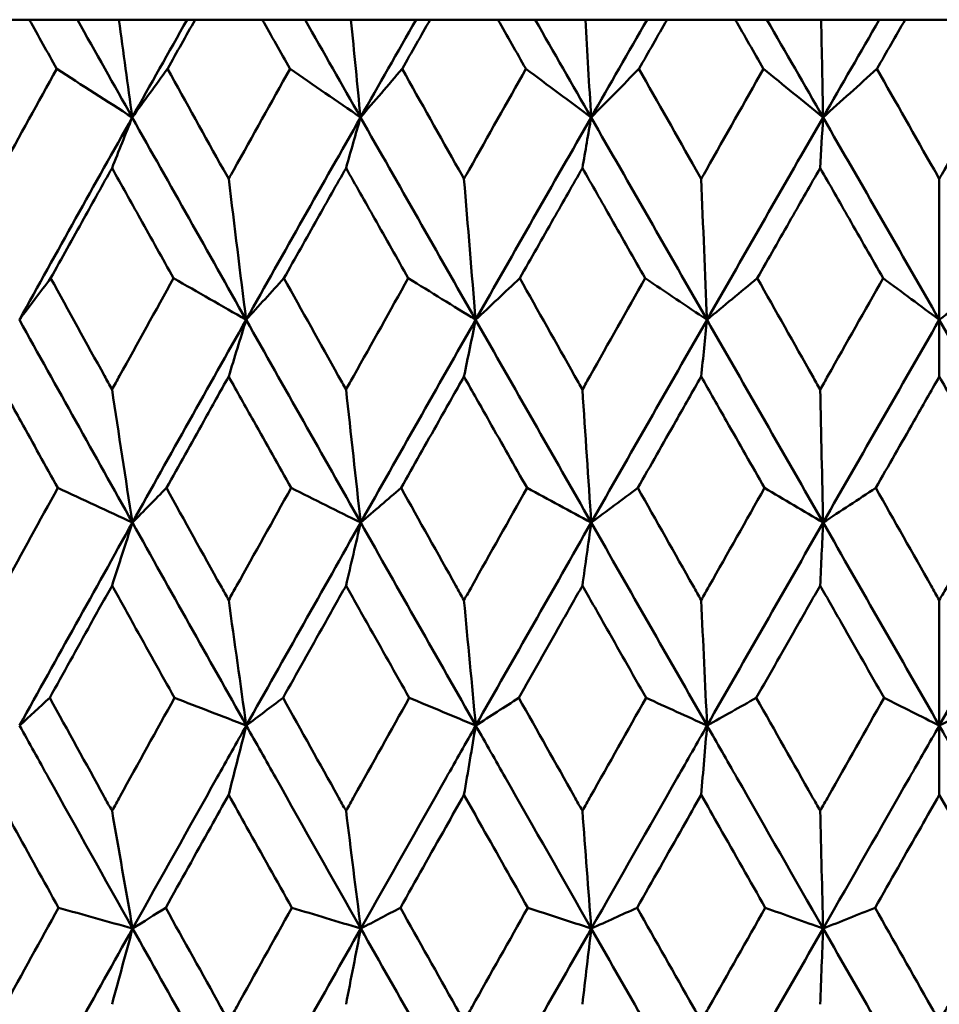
# Model space of a CAD drawing. Header units: millimetres. Extents: x 61 to 1929, y 482 to 2664.
# Tile 206 of 219: x 1240.32 to 1245.17, y 716.16 to 721.35. Entities that reach past the tile are written whole.
import ezdxf

# ---------------------------------------------------------------- set-up
doc = ezdxf.new("R2010")
doc.units = ezdxf.units.MM
doc.header["$LTSCALE"] = 10
doc.layers.add('Widoczne (ISO)', color=7, linetype='Continuous', lineweight=50)

msp = doc.modelspace()

# ---------------------------------------------------------------- linework, layer by layer
at = {"layer": 'Widoczne (ISO)'}
for p, q in [((1240.3753, 721.3536), (1240.026, 721.3536)), ((1240.3753, 721.3536), (1240.6288, 721.3536)), ((1240.6288, 721.3536), (1240.8477, 721.3536)), ((1240.8477, 721.3536), (1241.2072, 721.3536)), ((1241.2072, 721.3536), (1241.2496, 721.3536)), ((1241.6039, 721.3536), (1241.2496, 721.3536)), ((1241.6039, 721.3536), (1241.8293, 721.3536)), ((1241.8293, 721.3536), (1242.0716, 721.3536)), ((1242.0716, 721.3536), (1242.4147, 721.3536)), ((1242.4147, 721.3536), (1242.4888, 721.3536)), ((1242.8466, 721.3536), (1242.4888, 721.3536)), ((1242.8466, 721.3536), (1243.043, 721.3536)), ((1243.043, 721.3536), (1243.3077, 721.3536)), ((1243.3077, 721.3536), (1243.6331, 721.3536)), ((1243.6331, 721.3536), (1243.7385, 721.3536)), ((1244.0984, 721.3536), (1243.7385, 721.3536)), ((1244.0984, 721.3536), (1244.2652, 721.3536)), ((1244.2652, 721.3536), (1244.5512, 721.3536)), ((1244.5512, 721.3536), (1244.8576, 721.3536)), ((1244.8576, 721.3536), (1244.9939, 721.3536)), ((1245.3546, 721.3536), (1244.9939, 721.3536)), ((1245.1742, 720.5133), (1245.1742, 719.7701)), ((1245.1742, 719.4706), (1245.1742, 719.7701)), ((1245.1742, 718.2908), (1245.1742, 717.6295)), ((1245.1742, 717.2636), (1245.1742, 717.6295))]:
    msp.add_line(p, q, dxfattribs=at)
msp.add_circle((1245.1742, 751.3536), 50, dxfattribs=at)
for points, knots in [([(1240.5196, 721.0943), (1240.5193, 721.0948), (1240.519, 721.0954), (1240.4709, 721.1818), (1240.4231, 721.2677), (1240.3753, 721.3536)], [0.02951568, 0.02951568, 0.02951568, 0.02951568, 0.02969929, 0.02969929, 0.05939589, 0.05939589, 0.05939589, 0.05939589]), ([(1241.2496, 721.3536), (1241.2014, 721.2677), (1241.1531, 721.1818), (1241.1047, 721.0954), (1241.1044, 721.0948), (1241.1041, 721.0943)], [0, 0, 0, 0, 0.02969567, 0.02969567, 0.02988021, 0.02988021, 0.02988021, 0.02988021]), ([(1241.7501, 721.0943), (1241.7498, 721.0948), (1241.7495, 721.0954), (1241.7008, 721.1818), (1241.6523, 721.2677), (1241.6039, 721.3536)], [0.02951568, 0.02951568, 0.02951568, 0.02951568, 0.02969929, 0.02969929, 0.05939589, 0.05939589, 0.05939589, 0.05939589]), ([(1242.4888, 721.3536), (1242.44, 721.2677), (1242.3913, 721.1818), (1242.3423, 721.0954), (1242.342, 721.0948), (1242.3417, 721.0943)], [0, 0, 0, 0, 0.02969567, 0.02969567, 0.02988021, 0.02988021, 0.02988021, 0.02988021]), ([(1242.9942, 721.0943), (1242.9938, 721.0948), (1242.9935, 721.0954), (1242.9443, 721.1818), (1242.8955, 721.2677), (1242.8466, 721.3536)], [0.02951568, 0.02951568, 0.02951568, 0.02951568, 0.02969929, 0.02969929, 0.05939589, 0.05939589, 0.05939589, 0.05939589]), ([(1243.7385, 721.3536), (1243.6894, 721.2677), (1243.6403, 721.1818), (1243.591, 721.0954), (1243.5907, 721.0948), (1243.5904, 721.0943)], [0, 0, 0, 0, 0.02969567, 0.02969567, 0.02988021, 0.02988021, 0.02988021, 0.02988021]), ([(1244.2468, 721.0943), (1244.2465, 721.0948), (1244.2462, 721.0954), (1244.1967, 721.1818), (1244.1476, 721.2677), (1244.0984, 721.3536)], [0.02951568, 0.02951568, 0.02951568, 0.02951568, 0.02969929, 0.02969929, 0.05939589, 0.05939589, 0.05939589, 0.05939589]), ([(1244.9939, 721.3536), (1244.9447, 721.2677), (1244.8955, 721.1818), (1244.846, 721.0954), (1244.8457, 721.0948), (1244.8454, 721.0943)], [0, 0, 0, 0, 0.02969567, 0.02969567, 0.02988021, 0.02988021, 0.02988021, 0.02988021]), ([(1240.2004, 720.5133), (1240.2093, 720.5295), (1240.2182, 720.5457), (1240.3244, 720.7394), (1240.4219, 720.9169), (1240.5196, 721.0943)], [0.0853813, 0.0853813, 0.0853813, 0.0853813, 0.09097809, 0.09097809, 0.15214536, 0.15214536, 0.15214536, 0.15214536]), ([(1241.1041, 721.0943), (1241.2024, 720.917), (1241.3008, 720.7396), (1241.4084, 720.546), (1241.4175, 720.5296), (1241.4266, 720.5133)], [0.0297954, 0.0297954, 0.0297954, 0.0297954, 0.09092493, 0.09092493, 0.09655955, 0.09655955, 0.09655955, 0.09655955]), ([(1241.4266, 720.5133), (1241.4356, 720.5295), (1241.4447, 720.5457), (1241.5523, 720.7394), (1241.6512, 720.9169), (1241.7501, 721.0943)], [0.0853813, 0.0853813, 0.0853813, 0.0853813, 0.09097809, 0.09097809, 0.15214536, 0.15214536, 0.15214536, 0.15214536]), ([(1242.3417, 721.0943), (1242.441, 720.917), (1242.5405, 720.7396), (1242.6492, 720.546), (1242.6584, 720.5296), (1242.6676, 720.5133)], [0.0297954, 0.0297954, 0.0297954, 0.0297954, 0.09092493, 0.09092493, 0.09655955, 0.09655955, 0.09655955, 0.09655955]), ([(1242.6676, 720.5133), (1242.6767, 720.5295), (1242.6858, 720.5457), (1242.7945, 720.7394), (1242.8943, 720.9169), (1242.9942, 721.0943)], [0.0853813, 0.0853813, 0.0853813, 0.0853813, 0.09097809, 0.09097809, 0.15214536, 0.15214536, 0.15214536, 0.15214536]), ([(1243.5904, 721.0943), (1243.6905, 720.917), (1243.7906, 720.7396), (1243.9, 720.546), (1243.9092, 720.5296), (1243.9184, 720.5133)], [0.0297954, 0.0297954, 0.0297954, 0.0297954, 0.09092493, 0.09092493, 0.09655955, 0.09655955, 0.09655955, 0.09655955]), ([(1243.9184, 720.5133), (1243.9276, 720.5295), (1243.9368, 720.5457), (1244.0461, 720.7394), (1244.1464, 720.9169), (1244.2468, 721.0943)], [0.0853813, 0.0853813, 0.0853813, 0.0853813, 0.09097809, 0.09097809, 0.15214536, 0.15214536, 0.15214536, 0.15214536]), ([(1244.8454, 721.0943), (1244.9458, 720.917), (1245.0461, 720.7396), (1245.1557, 720.546), (1245.165, 720.5296), (1245.1742, 720.5133)], [0.0297954, 0.0297954, 0.0297954, 0.0297954, 0.09092493, 0.09092493, 0.09655955, 0.09655955, 0.09655955, 0.09655955]), ([(1245.1742, 720.5133), (1245.1834, 720.5295), (1245.1926, 720.5457), (1245.3022, 720.7394), (1245.4026, 720.9169), (1245.5031, 721.0943)], [0.0853813, 0.0853813, 0.0853813, 0.0853813, 0.09097809, 0.09097809, 0.15214536, 0.15214536, 0.15214536, 0.15214536]), ([(1240.8114, 720.571), (1240.7618, 720.4821), (1240.7122, 720.3932), (1240.6044, 720.1994), (1240.5461, 720.0945), (1240.4878, 719.9896)], [0.03078053, 0.03078053, 0.03078053, 0.03078053, 0.06149921, 0.06149921, 0.09773041, 0.09773041, 0.09773041, 0.09773041]), ([(1241.1361, 719.9896), (1241.0774, 720.0945), (1241.0188, 720.1994), (1240.9106, 720.3931), (1240.861, 720.482), (1240.8114, 720.571)], [0.02528165, 0.02528165, 0.02528165, 0.02528165, 0.06150593, 0.06150593, 0.09223152, 0.09223152, 0.09223152, 0.09223152]), ([(1242.0455, 720.571), (1241.9953, 720.4821), (1241.9452, 720.3932), (1241.836, 720.1994), (1241.7769, 720.0945), (1241.7179, 719.9896)], [0.03078053, 0.03078053, 0.03078053, 0.03078053, 0.06149921, 0.06149921, 0.09773041, 0.09773041, 0.09773041, 0.09773041]), ([(1242.374, 719.9896), (1242.3147, 720.0945), (1242.2555, 720.1994), (1242.146, 720.3931), (1242.0957, 720.482), (1242.0455, 720.571)], [0.02528165, 0.02528165, 0.02528165, 0.02528165, 0.06150593, 0.06150593, 0.09223152, 0.09223152, 0.09223152, 0.09223152]), ([(1243.2921, 720.571), (1243.2415, 720.4821), (1243.1909, 720.3932), (1243.0808, 720.1994), (1243.0212, 720.0945), (1242.9617, 719.9896)], [0.03078053, 0.03078053, 0.03078053, 0.03078053, 0.06149921, 0.06149921, 0.09773041, 0.09773041, 0.09773041, 0.09773041]), ([(1243.623, 719.9896), (1243.5633, 720.0945), (1243.5036, 720.1994), (1243.3933, 720.3931), (1243.3427, 720.482), (1243.2921, 720.571)], [0.02528165, 0.02528165, 0.02528165, 0.02528165, 0.06150593, 0.06150593, 0.09223152, 0.09223152, 0.09223152, 0.09223152]), ([(1244.546, 720.571), (1244.4952, 720.4821), (1244.4444, 720.3932), (1244.3338, 720.1994), (1244.274, 720.0945), (1244.2141, 719.9896)], [0.03078053, 0.03078053, 0.03078053, 0.03078053, 0.06149921, 0.06149921, 0.09773041, 0.09773041, 0.09773041, 0.09773041]), ([(1244.8781, 719.9896), (1244.8182, 720.0945), (1244.7583, 720.1994), (1244.6476, 720.3931), (1244.5968, 720.482), (1244.546, 720.571)], [0.02528165, 0.02528165, 0.02528165, 0.02528165, 0.06150593, 0.06150593, 0.09223152, 0.09223152, 0.09223152, 0.09223152]), ([(1240.4878, 719.9896), (1240.5822, 719.8181), (1240.6766, 719.6466), (1240.7846, 719.4508), (1240.798, 719.4265), (1240.8114, 719.4023)], [0.02983351, 0.02983351, 0.02983351, 0.02983351, 0.0889495, 0.0889495, 0.09731113, 0.09731113, 0.09731113, 0.09731113]), ([(1240.8114, 719.4023), (1240.8247, 719.4264), (1240.838, 719.4506), (1240.9461, 719.6464), (1241.041, 719.818), (1241.1361, 719.9896)], [0.0806421, 0.0806421, 0.0806421, 0.0806421, 0.08897282, 0.08897282, 0.14811965, 0.14811965, 0.14811965, 0.14811965]), ([(1241.7179, 719.9896), (1241.8135, 719.8181), (1241.9091, 719.6466), (1242.0184, 719.4508), (1242.032, 719.4265), (1242.0455, 719.4023)], [0.02983351, 0.02983351, 0.02983351, 0.02983351, 0.0889495, 0.0889495, 0.09731113, 0.09731113, 0.09731113, 0.09731113]), ([(1242.0455, 719.4023), (1242.059, 719.4264), (1242.0725, 719.4506), (1242.1819, 719.6464), (1242.2779, 719.818), (1242.374, 719.9896)], [0.0806421, 0.0806421, 0.0806421, 0.0806421, 0.08897282, 0.08897282, 0.14811965, 0.14811965, 0.14811965, 0.14811965]), ([(1242.9617, 719.9896), (1243.0581, 719.8181), (1243.1546, 719.6466), (1243.2647, 719.4508), (1243.2784, 719.4265), (1243.2921, 719.4023)], [0.02983351, 0.02983351, 0.02983351, 0.02983351, 0.0889495, 0.0889495, 0.09731113, 0.09731113, 0.09731113, 0.09731113]), ([(1243.2921, 719.4023), (1243.3057, 719.4264), (1243.3193, 719.4506), (1243.4295, 719.6464), (1243.5262, 719.818), (1243.623, 719.9896)], [0.0806421, 0.0806421, 0.0806421, 0.0806421, 0.08897282, 0.08897282, 0.14811965, 0.14811965, 0.14811965, 0.14811965]), ([(1244.2141, 719.9896), (1244.311, 719.8181), (1244.408, 719.6466), (1244.5186, 719.4508), (1244.5323, 719.4265), (1244.546, 719.4023)], [0.02983351, 0.02983351, 0.02983351, 0.02983351, 0.0889495, 0.0889495, 0.09731113, 0.09731113, 0.09731113, 0.09731113]), ([(1244.546, 719.4023), (1244.5597, 719.4264), (1244.5733, 719.4506), (1244.684, 719.6464), (1244.781, 719.818), (1244.8781, 719.9896)], [0.0806421, 0.0806421, 0.0806421, 0.0806421, 0.08897282, 0.08897282, 0.14811965, 0.14811965, 0.14811965, 0.14811965]), ([(1240.5254, 718.8831), (1240.4604, 719.0005), (1240.3954, 719.1178), (1240.2871, 719.3136), (1240.2438, 719.3921), (1240.2004, 719.4706)], [0.02104899, 0.02104899, 0.02104899, 0.02104899, 0.0615671, 0.0615671, 0.08866561, 0.08866561, 0.08866561, 0.08866561]), ([(1241.4266, 719.4706), (1241.3827, 719.3921), (1241.3387, 719.3137), (1241.2292, 719.1179), (1241.1637, 719.0005), (1241.0982, 718.8831)], [0.03448054, 0.03448054, 0.03448054, 0.03448054, 0.06157222, 0.06157222, 0.10209717, 0.10209717, 0.10209717, 0.10209717]), ([(1241.756, 718.8831), (1241.6901, 719.0005), (1241.6243, 719.1178), (1241.5145, 719.3136), (1241.4706, 719.3921), (1241.4266, 719.4706)], [0.02104899, 0.02104899, 0.02104899, 0.02104899, 0.0615671, 0.0615671, 0.08866561, 0.08866561, 0.08866561, 0.08866561]), ([(1242.6676, 719.4706), (1242.6232, 719.3921), (1242.5788, 719.3137), (1242.4682, 719.1179), (1242.4019, 719.0005), (1242.3357, 718.8831)], [0.03448054, 0.03448054, 0.03448054, 0.03448054, 0.06157222, 0.06157222, 0.10209717, 0.10209717, 0.10209717, 0.10209717]), ([(1243.0001, 718.8831), (1242.9336, 719.0005), (1242.8672, 719.1178), (1242.7564, 719.3136), (1242.712, 719.3921), (1242.6676, 719.4706)], [0.02104899, 0.02104899, 0.02104899, 0.02104899, 0.0615671, 0.0615671, 0.08866561, 0.08866561, 0.08866561, 0.08866561]), ([(1243.9184, 719.4706), (1243.8738, 719.3921), (1243.8291, 719.3137), (1243.7178, 719.1179), (1243.6511, 719.0005), (1243.5844, 718.8831)], [0.03448054, 0.03448054, 0.03448054, 0.03448054, 0.06157222, 0.06157222, 0.10209717, 0.10209717, 0.10209717, 0.10209717]), ([(1244.2528, 718.8831), (1244.186, 719.0005), (1244.1192, 719.1178), (1244.0077, 719.3136), (1243.9631, 719.3921), (1243.9184, 719.4706)], [0.02104899, 0.02104899, 0.02104899, 0.02104899, 0.0615671, 0.0615671, 0.08866561, 0.08866561, 0.08866561, 0.08866561]), ([(1245.1742, 719.4706), (1245.1295, 719.3921), (1245.0848, 719.3137), (1244.9731, 719.1179), (1244.9063, 719.0005), (1244.8394, 718.8831)], [0.03448054, 0.03448054, 0.03448054, 0.03448054, 0.06157222, 0.06157222, 0.10209717, 0.10209717, 0.10209717, 0.10209717]), ([(1245.5091, 718.8831), (1245.4422, 719.0005), (1245.3753, 719.1178), (1245.2637, 719.3136), (1245.219, 719.3921), (1245.1742, 719.4706)], [0.02104899, 0.02104899, 0.02104899, 0.02104899, 0.0615671, 0.0615671, 0.08866561, 0.08866561, 0.08866561, 0.08866561]), ([(1240.2004, 718.2908), (1240.2142, 718.316), (1240.228, 718.3412), (1240.3362, 718.5386), (1240.4307, 718.7109), (1240.5254, 718.8831)], [0.07597559, 0.07597559, 0.07597559, 0.07597559, 0.08464777, 0.08464777, 0.14401425, 0.14401425, 0.14401425, 0.14401425]), ([(1241.0982, 718.8831), (1241.1935, 718.7109), (1241.289, 718.5387), (1241.3986, 718.3413), (1241.4126, 718.3161), (1241.4266, 718.2908)], [0.02530969, 0.02530969, 0.02530969, 0.02530969, 0.08465152, 0.08465152, 0.09334823, 0.09334823, 0.09334823, 0.09334823]), ([(1241.4266, 718.2908), (1241.4406, 718.316), (1241.4546, 718.3412), (1241.5642, 718.5386), (1241.6601, 718.7109), (1241.756, 718.8831)], [0.07597559, 0.07597559, 0.07597559, 0.07597559, 0.08464777, 0.08464777, 0.14401425, 0.14401425, 0.14401425, 0.14401425]), ([(1242.3357, 718.8831), (1242.4321, 718.7109), (1242.5285, 718.5387), (1242.6393, 718.3413), (1242.6534, 718.3161), (1242.6676, 718.2908)], [0.02530969, 0.02530969, 0.02530969, 0.02530969, 0.08465152, 0.08465152, 0.09334823, 0.09334823, 0.09334823, 0.09334823]), ([(1242.6676, 718.2908), (1242.6817, 718.316), (1242.6958, 718.3412), (1242.8066, 718.5386), (1242.9033, 718.7109), (1243.0001, 718.8831)], [0.07597559, 0.07597559, 0.07597559, 0.07597559, 0.08464777, 0.08464777, 0.14401425, 0.14401425, 0.14401425, 0.14401425]), ([(1243.5844, 718.8831), (1243.6815, 718.7109), (1243.7786, 718.5387), (1243.8899, 718.3413), (1243.9042, 718.3161), (1243.9184, 718.2908)], [0.02530969, 0.02530969, 0.02530969, 0.02530969, 0.08465152, 0.08465152, 0.09334823, 0.09334823, 0.09334823, 0.09334823]), ([(1243.9184, 718.2908), (1243.9326, 718.316), (1243.9468, 718.3412), (1244.0582, 718.5386), (1244.1555, 718.7109), (1244.2528, 718.8831)], [0.07597559, 0.07597559, 0.07597559, 0.07597559, 0.08464777, 0.08464777, 0.14401425, 0.14401425, 0.14401425, 0.14401425]), ([(1244.8394, 718.8831), (1244.9367, 718.7109), (1245.0341, 718.5387), (1245.1457, 718.3413), (1245.16, 718.3161), (1245.1742, 718.2908)], [0.02530969, 0.02530969, 0.02530969, 0.02530969, 0.08465152, 0.08465152, 0.09334823, 0.09334823, 0.09334823, 0.09334823]), ([(1245.1742, 718.2908), (1245.1885, 718.316), (1245.2027, 718.3412), (1245.3143, 718.5386), (1245.4117, 718.7109), (1245.5091, 718.8831)], [0.07597559, 0.07597559, 0.07597559, 0.07597559, 0.08464777, 0.08464777, 0.14401425, 0.14401425, 0.14401425, 0.14401425]), ([(1240.8114, 718.3678), (1240.7738, 718.3002), (1240.7362, 718.2325), (1240.6267, 718.0351), (1240.5548, 717.9054), (1240.4831, 717.7757)], [0.03825175, 0.03825175, 0.03825175, 0.03825175, 0.06160817, 0.06160817, 0.10638617, 0.10638617, 0.10638617, 0.10638617]), ([(1241.1409, 717.7757), (1241.0686, 717.9054), (1240.9964, 718.0351), (1240.8866, 718.2325), (1240.849, 718.3002), (1240.8114, 718.3678)], [0.01681985, 0.01681985, 0.01681985, 0.01681985, 0.06159108, 0.06159108, 0.08495433, 0.08495433, 0.08495433, 0.08495433]), ([(1242.0455, 718.3678), (1242.0075, 718.3002), (1241.9695, 718.2325), (1241.8586, 718.0351), (1241.7858, 717.9054), (1241.7131, 717.7757)], [0.03825175, 0.03825175, 0.03825175, 0.03825175, 0.06160817, 0.06160817, 0.10638617, 0.10638617, 0.10638617, 0.10638617]), ([(1242.3788, 717.7757), (1242.3058, 717.9054), (1242.2327, 718.0351), (1242.1217, 718.2325), (1242.0836, 718.3002), (1242.0455, 718.3678)], [0.01681985, 0.01681985, 0.01681985, 0.01681985, 0.06159108, 0.06159108, 0.08495433, 0.08495433, 0.08495433, 0.08495433]), ([(1243.2921, 718.3678), (1243.2537, 718.3002), (1243.2154, 718.2325), (1243.1036, 718.0351), (1243.0302, 717.9054), (1242.9568, 717.7757)], [0.03825175, 0.03825175, 0.03825175, 0.03825175, 0.06160817, 0.06160817, 0.10638617, 0.10638617, 0.10638617, 0.10638617]), ([(1243.6278, 717.7757), (1243.5543, 717.9054), (1243.4807, 718.0351), (1243.3688, 718.2325), (1243.3304, 718.3002), (1243.2921, 718.3678)], [0.01681985, 0.01681985, 0.01681985, 0.01681985, 0.06159108, 0.06159108, 0.08495433, 0.08495433, 0.08495433, 0.08495433]), ([(1244.546, 718.3678), (1244.5075, 718.3002), (1244.469, 718.2325), (1244.3567, 718.0351), (1244.283, 717.9054), (1244.2093, 717.7757)], [0.03825175, 0.03825175, 0.03825175, 0.03825175, 0.06160817, 0.06160817, 0.10638617, 0.10638617, 0.10638617, 0.10638617]), ([(1244.8829, 717.7757), (1244.8091, 717.9054), (1244.7353, 718.0351), (1244.623, 718.2325), (1244.5845, 718.3002), (1244.546, 718.3678)], [0.01681985, 0.01681985, 0.01681985, 0.01681985, 0.06159108, 0.06159108, 0.08495433, 0.08495433, 0.08495433, 0.08495433]), ([(1240.4831, 717.7757), (1240.5782, 717.6027), (1240.6735, 717.4296), (1240.7831, 717.231), (1240.7972, 717.2054), (1240.8114, 717.1799)], [0.02053386, 0.02053386, 0.02053386, 0.02053386, 0.08016461, 0.08016461, 0.08898694, 0.08898694, 0.08898694, 0.08898694]), ([(1240.8114, 717.1799), (1240.8255, 717.2054), (1240.8396, 717.2309), (1240.9493, 717.4295), (1241.045, 717.6026), (1241.1409, 717.7757)], [0.07138254, 0.07138254, 0.07138254, 0.07138254, 0.08018544, 0.08018544, 0.13983561, 0.13983561, 0.13983561, 0.13983561]), ([(1241.7131, 717.7757), (1241.8095, 717.6027), (1241.906, 717.4296), (1242.0169, 717.231), (1242.0312, 717.2054), (1242.0455, 717.1799)], [0.02053386, 0.02053386, 0.02053386, 0.02053386, 0.08016461, 0.08016461, 0.08898694, 0.08898694, 0.08898694, 0.08898694]), ([(1242.0455, 717.1799), (1242.0598, 717.2054), (1242.0741, 717.2309), (1242.1851, 717.4295), (1242.2819, 717.6026), (1242.3788, 717.7757)], [0.07138254, 0.07138254, 0.07138254, 0.07138254, 0.08018544, 0.08018544, 0.13983561, 0.13983561, 0.13983561, 0.13983561]), ([(1242.9568, 717.7757), (1243.0541, 717.6027), (1243.1514, 717.4296), (1243.2632, 717.231), (1243.2776, 717.2054), (1243.2921, 717.1799)], [0.02053386, 0.02053386, 0.02053386, 0.02053386, 0.08016461, 0.08016461, 0.08898694, 0.08898694, 0.08898694, 0.08898694]), ([(1243.2921, 717.1799), (1243.3064, 717.2054), (1243.3208, 717.2309), (1243.4327, 717.4295), (1243.5303, 717.6026), (1243.6278, 717.7757)], [0.07138254, 0.07138254, 0.07138254, 0.07138254, 0.08018544, 0.08018544, 0.13983561, 0.13983561, 0.13983561, 0.13983561]), ([(1244.2093, 717.7757), (1244.307, 717.6027), (1244.4048, 717.4296), (1244.5171, 717.231), (1244.5315, 717.2054), (1244.546, 717.1799)], [0.02053386, 0.02053386, 0.02053386, 0.02053386, 0.08016461, 0.08016461, 0.08898694, 0.08898694, 0.08898694, 0.08898694]), ([(1244.546, 717.1799), (1244.5605, 717.2054), (1244.5749, 717.2309), (1244.6872, 717.4295), (1244.7851, 717.6026), (1244.8829, 717.7757)], [0.07138254, 0.07138254, 0.07138254, 0.07138254, 0.08018544, 0.08018544, 0.13983561, 0.13983561, 0.13983561, 0.13983561]), ([(1240.92, 716.5586), (1240.7719, 716.8236), (1240.6242, 717.0886), (1240.4259, 717.4455), (1240.3748, 717.5375), (1240.3238, 717.6295)], [0.3692784, 0.3692784, 0.3692784, 0.3692784, 0.4608442, 0.4608442, 0.492629, 0.492629, 0.492629, 0.492629]), ([(1240.92, 716.5586), (1241.0679, 716.8236), (1241.2162, 717.0886), (1241.4163, 717.4455), (1241.4679, 717.5375), (1241.5196, 717.6295)], [0.3692784, 0.3692784, 0.3692784, 0.3692784, 0.4608442, 0.4608442, 0.492629, 0.492629, 0.492629, 0.492629]), ([(1242.1234, 716.5586), (1241.9736, 716.8236), (1241.824, 717.0886), (1241.6231, 717.4455), (1241.5713, 717.5375), (1241.5196, 717.6295)], [0.3692784, 0.3692784, 0.3692784, 0.3692784, 0.4608442, 0.4608442, 0.492629, 0.492629, 0.492629, 0.492629]), ([(1242.1234, 716.5586), (1242.2732, 716.8236), (1242.4231, 717.0886), (1242.6254, 717.4455), (1242.6776, 717.5375), (1242.7297, 717.6295)], [0.3692784, 0.3692784, 0.3692784, 0.3692784, 0.4608442, 0.4608442, 0.492629, 0.492629, 0.492629, 0.492629]), ([(1243.3389, 716.5586), (1243.1879, 716.8236), (1243.0371, 717.0886), (1242.8342, 717.4455), (1242.782, 717.5375), (1242.7297, 717.6295)], [0.3692784, 0.3692784, 0.3692784, 0.3692784, 0.4608442, 0.4608442, 0.492629, 0.492629, 0.492629, 0.492629]), ([(1243.3389, 716.5586), (1243.4899, 716.8236), (1243.6409, 717.0886), (1243.8446, 717.4455), (1243.8971, 717.5375), (1243.9496, 717.6295)], [0.3692784, 0.3692784, 0.3692784, 0.3692784, 0.4608442, 0.4608442, 0.492629, 0.492629, 0.492629, 0.492629]), ([(1244.5616, 716.5586), (1244.4101, 716.8236), (1244.2586, 717.0886), (1244.0546, 717.4455), (1244.0021, 717.5375), (1243.9496, 717.6295)], [0.3692784, 0.3692784, 0.3692784, 0.3692784, 0.4608442, 0.4608442, 0.492629, 0.492629, 0.492629, 0.492629]), ([(1244.5616, 716.5586), (1244.7132, 716.8236), (1244.8648, 717.0886), (1245.069, 717.4455), (1245.1216, 717.5375), (1245.1742, 717.6295)], [0.3692784, 0.3692784, 0.3692784, 0.3692784, 0.4608442, 0.4608442, 0.492629, 0.492629, 0.492629, 0.492629]), ([(1245.7868, 716.5586), (1245.6352, 716.8236), (1245.4836, 717.0886), (1245.2795, 717.4455), (1245.2269, 717.5375), (1245.1742, 717.6295)], [0.3692784, 0.3692784, 0.3692784, 0.3692784, 0.4608442, 0.4608442, 0.492629, 0.492629, 0.492629, 0.492629]), ([(1240.5292, 716.6681), (1240.4506, 716.8101), (1240.3722, 716.9521), (1240.2627, 717.1506), (1240.2316, 717.2071), (1240.2004, 717.2636)], [0.01259731, 0.01259731, 0.01259731, 0.01259731, 0.06159863, 0.06159863, 0.08110666, 0.08110666, 0.08110666, 0.08110666]), ([(1241.4266, 717.2636), (1241.395, 717.2071), (1241.3635, 717.1506), (1241.2527, 716.9521), (1241.1735, 716.8101), (1241.0945, 716.6681)], [0.04208868, 0.04208868, 0.04208868, 0.04208868, 0.06158988, 0.06158988, 0.11059803, 0.11059803, 0.11059803, 0.11059803]), ([(1241.7598, 716.6681), (1241.6803, 716.8101), (1241.6008, 716.9521), (1241.4898, 717.1506), (1241.4582, 717.2071), (1241.4266, 717.2636)], [0.01259731, 0.01259731, 0.01259731, 0.01259731, 0.06159863, 0.06159863, 0.08110666, 0.08110666, 0.08110666, 0.08110666]), ([(1242.6676, 717.2636), (1242.6357, 717.2071), (1242.6038, 717.1506), (1242.4919, 716.9521), (1242.4118, 716.8101), (1242.3319, 716.6681)], [0.04208868, 0.04208868, 0.04208868, 0.04208868, 0.06158988, 0.06158988, 0.11059803, 0.11059803, 0.11059803, 0.11059803]), ([(1243.0039, 716.6681), (1242.9237, 716.8101), (1242.8434, 716.9521), (1242.7314, 717.1506), (1242.6995, 717.2071), (1242.6676, 717.2636)], [0.01259731, 0.01259731, 0.01259731, 0.01259731, 0.06159863, 0.06159863, 0.08110666, 0.08110666, 0.08110666, 0.08110666]), ([(1243.9184, 717.2636), (1243.8863, 717.2071), (1243.8543, 717.1506), (1243.7416, 716.9521), (1243.6611, 716.8101), (1243.5806, 716.6681)], [0.04208868, 0.04208868, 0.04208868, 0.04208868, 0.06158988, 0.06158988, 0.11059803, 0.11059803, 0.11059803, 0.11059803]), ([(1244.2566, 716.6681), (1244.176, 716.8101), (1244.0953, 716.9521), (1243.9826, 717.1506), (1243.9505, 717.2071), (1243.9184, 717.2636)], [0.01259731, 0.01259731, 0.01259731, 0.01259731, 0.06159863, 0.06159863, 0.08110666, 0.08110666, 0.08110666, 0.08110666]), ([(1245.1742, 717.2636), (1245.1421, 717.2071), (1245.1099, 717.1506), (1244.997, 716.9521), (1244.9163, 716.8101), (1244.8355, 716.6681)], [0.04208868, 0.04208868, 0.04208868, 0.04208868, 0.06158988, 0.06158988, 0.11059803, 0.11059803, 0.11059803, 0.11059803]), ([(1245.5129, 716.6681), (1245.4322, 716.8101), (1245.3514, 716.9521), (1245.2385, 717.1506), (1245.2064, 717.2071), (1245.1742, 717.2636)], [0.01259731, 0.01259731, 0.01259731, 0.01259731, 0.06159863, 0.06159863, 0.08110666, 0.08110666, 0.08110666, 0.08110666]), ([(1240.2004, 716.0701), (1240.2143, 716.0954), (1240.2282, 716.1207), (1240.3376, 716.32), (1240.4333, 716.4941), (1240.5292, 716.6681)], [0.06686277, 0.06686277, 0.06686277, 0.06686277, 0.07557848, 0.07557848, 0.13558897, 0.13558897, 0.13558897, 0.13558897]), ([(1241.0945, 716.6681), (1241.1909, 716.4941), (1241.2875, 716.3201), (1241.3984, 716.1208), (1241.4125, 716.0954), (1241.4266, 716.0701)], [0.01556037, 0.01556037, 0.01556037, 0.01556037, 0.07555527, 0.07555527, 0.08428623, 0.08428623, 0.08428623, 0.08428623]), ([(1241.4266, 716.0701), (1241.4407, 716.0954), (1241.4547, 716.1207), (1241.5657, 716.32), (1241.6627, 716.4941), (1241.7598, 716.6681)], [0.06686277, 0.06686277, 0.06686277, 0.06686277, 0.07557848, 0.07557848, 0.13558897, 0.13558897, 0.13558897, 0.13558897]), ([(1242.3319, 716.6681), (1242.4294, 716.4941), (1242.5271, 716.3201), (1242.6391, 716.1208), (1242.6533, 716.0954), (1242.6676, 716.0701)], [0.01556037, 0.01556037, 0.01556037, 0.01556037, 0.07555527, 0.07555527, 0.08428623, 0.08428623, 0.08428623, 0.08428623]), ([(1242.6676, 716.0701), (1242.6818, 716.0954), (1242.696, 716.1207), (1242.8081, 716.32), (1242.906, 716.4941), (1243.0039, 716.6681)], [0.06686277, 0.06686277, 0.06686277, 0.06686277, 0.07557848, 0.07557848, 0.13558897, 0.13558897, 0.13558897, 0.13558897]), ([(1243.5806, 716.6681), (1243.6788, 716.4941), (1243.7771, 716.3201), (1243.8898, 716.1208), (1243.9041, 716.0954), (1243.9184, 716.0701)], [0.01556037, 0.01556037, 0.01556037, 0.01556037, 0.07555527, 0.07555527, 0.08428623, 0.08428623, 0.08428623, 0.08428623]), ([(1243.9184, 716.0701), (1243.9327, 716.0954), (1243.947, 716.1207), (1244.0597, 716.32), (1244.1582, 716.4941), (1244.2566, 716.6681)], [0.06686277, 0.06686277, 0.06686277, 0.06686277, 0.07557848, 0.07557848, 0.13558897, 0.13558897, 0.13558897, 0.13558897]), ([(1244.8355, 716.6681), (1244.9341, 716.4941), (1245.0326, 716.3201), (1245.1455, 716.1208), (1245.1599, 716.0954), (1245.1742, 716.0701)], [0.01556037, 0.01556037, 0.01556037, 0.01556037, 0.07555527, 0.07555527, 0.08428623, 0.08428623, 0.08428623, 0.08428623]), ([(1245.1742, 716.0701), (1245.1885, 716.0954), (1245.2029, 716.1207), (1245.3158, 716.32), (1245.4144, 716.4941), (1245.5129, 716.6681)], [0.06686277, 0.06686277, 0.06686277, 0.06686277, 0.07557848, 0.07557848, 0.13558897, 0.13558897, 0.13558897, 0.13558897])]:
    msp.add_open_spline(points, degree=3, knots=knots, dxfattribs=at)
for points in [[(1240.9179, 720.8381), (1240.8214, 721.01), (1240.725, 721.1818), (1240.6288, 721.3536)], [(1240.8477, 721.3536), (1240.871, 721.1815), (1240.8944, 721.0097), (1240.9179, 720.8381)], [(1240.9179, 720.8381), (1241.0141, 721.01), (1241.1106, 721.1818), (1241.2072, 721.3536)], [(1242.1219, 720.8381), (1242.0243, 721.01), (1241.9268, 721.1818), (1241.8293, 721.3536)], [(1242.0716, 721.3536), (1242.0883, 721.1815), (1242.1051, 721.0097), (1242.1219, 720.8381)], [(1242.1219, 720.8381), (1242.2194, 721.01), (1242.317, 721.1818), (1242.4147, 721.3536)], [(1243.338, 720.8381), (1243.2397, 721.01), (1243.1413, 721.1818), (1243.043, 721.3536)], [(1243.3077, 721.3536), (1243.3178, 721.1815), (1243.3279, 721.0097), (1243.338, 720.8381)], [(1243.338, 720.8381), (1243.4363, 721.01), (1243.5346, 721.1818), (1243.6331, 721.3536)], [(1244.5613, 720.8381), (1244.4626, 721.01), (1244.3639, 721.1818), (1244.2652, 721.3536)], [(1244.5512, 721.3536), (1244.5546, 721.1815), (1244.558, 721.0097), (1244.5613, 720.8381)], [(1244.5613, 720.8381), (1244.66, 721.01), (1244.7588, 721.1818), (1244.8576, 721.3536)], [(1240.9179, 720.8381), (1240.7852, 720.9235), (1240.6524, 721.0089), (1240.5196, 721.0943)], [(1240.9179, 720.8381), (1240.9799, 720.9235), (1241.0419, 721.0089), (1241.1041, 721.0943)], [(1242.1219, 720.8381), (1241.9981, 720.9235), (1241.8741, 721.0089), (1241.7501, 721.0943)], [(1242.1219, 720.8381), (1242.1951, 720.9235), (1242.2683, 721.0089), (1242.3417, 721.0943)], [(1243.338, 720.8381), (1243.2235, 720.9235), (1243.1088, 721.0089), (1242.9942, 721.0943)], [(1243.338, 720.8381), (1243.4221, 720.9235), (1243.5062, 721.0089), (1243.5904, 721.0943)], [(1244.5613, 720.8381), (1244.4566, 720.9235), (1244.3517, 721.0089), (1244.2468, 721.0943)], [(1244.5613, 720.8381), (1244.656, 720.9235), (1244.7506, 721.0089), (1244.8454, 721.0943)], [(1240.3226, 719.7701), (1240.5202, 720.1262), (1240.7186, 720.4823), (1240.9179, 720.8381)], [(1240.8114, 720.571), (1240.8469, 720.6601), (1240.8824, 720.7492), (1240.9179, 720.8381)], [(1241.5187, 719.7701), (1241.3179, 720.1262), (1241.1176, 720.4823), (1240.9179, 720.8381)], [(1241.5187, 719.7701), (1241.7191, 720.1262), (1241.9202, 720.4823), (1242.1219, 720.8381)], [(1242.0455, 720.571), (1242.071, 720.6601), (1242.0964, 720.7492), (1242.1219, 720.8381)], [(1242.7291, 719.7701), (1242.5265, 720.1262), (1242.324, 720.4823), (1242.1219, 720.8381)], [(1242.7291, 719.7701), (1242.9316, 720.1262), (1243.1346, 720.4823), (1243.338, 720.8381)], [(1243.2921, 720.571), (1243.3074, 720.6601), (1243.3227, 720.7492), (1243.338, 720.8381)], [(1243.9493, 719.7701), (1243.7454, 720.1262), (1243.5417, 720.4823), (1243.338, 720.8381)], [(1243.9493, 719.7701), (1244.153, 720.1262), (1244.357, 720.4823), (1244.5613, 720.8381)], [(1244.546, 720.571), (1244.5511, 720.6601), (1244.5562, 720.7492), (1244.5613, 720.8381)], [(1245.1742, 719.7701), (1244.97, 720.1262), (1244.7657, 720.4823), (1244.5613, 720.8381)], [(1241.4266, 720.5133), (1241.4571, 720.2649), (1241.4878, 720.0171), (1241.5187, 719.7701)], [(1242.6676, 720.5133), (1242.688, 720.2649), (1242.7085, 720.0171), (1242.7291, 719.7701)], [(1243.9184, 720.5133), (1243.9286, 720.2649), (1243.9389, 720.0171), (1243.9493, 719.7701)], [(1240.3226, 719.7701), (1240.3776, 719.8432), (1240.4327, 719.9164), (1240.4878, 719.9896)], [(1241.5187, 719.7701), (1241.3912, 719.8432), (1241.2637, 719.9164), (1241.1361, 719.9896)], [(1241.5187, 719.7701), (1241.585, 719.8432), (1241.6515, 719.9164), (1241.7179, 719.9896)], [(1242.7291, 719.7701), (1242.6108, 719.8432), (1242.4924, 719.9164), (1242.374, 719.9896)], [(1242.7291, 719.7701), (1242.8066, 719.8432), (1242.8841, 719.9164), (1242.9617, 719.9896)], [(1243.9493, 719.7701), (1243.8406, 719.8432), (1243.7318, 719.9164), (1243.623, 719.9896)], [(1243.9493, 719.7701), (1244.0375, 719.8432), (1244.1258, 719.9164), (1244.2141, 719.9896)], [(1245.1742, 719.7701), (1245.0756, 719.8432), (1244.9768, 719.9164), (1244.8781, 719.9896)], [(1245.1742, 719.7701), (1245.2729, 719.8432), (1245.3716, 719.9164), (1245.4704, 719.9896)], [(1240.9191, 718.7002), (1240.7197, 719.0569), (1240.5208, 719.4135), (1240.3226, 719.7701)], [(1240.9191, 718.7002), (1241.1182, 719.0569), (1241.3181, 719.4135), (1241.5187, 719.7701)], [(1241.4266, 719.4706), (1241.4573, 719.5705), (1241.488, 719.6704), (1241.5187, 719.7701)], [(1242.1228, 718.7002), (1241.921, 719.0569), (1241.7196, 719.4135), (1241.5187, 719.7701)], [(1242.1228, 718.7002), (1242.3244, 719.0569), (1242.5265, 719.4135), (1242.7291, 719.7701)], [(1242.6676, 719.4706), (1242.6881, 719.5705), (1242.7086, 719.6704), (1242.7291, 719.7701)], [(1243.3386, 718.7002), (1243.1352, 719.0569), (1242.932, 719.4135), (1242.7291, 719.7701)], [(1243.3386, 718.7002), (1243.5417, 719.0569), (1243.7453, 719.4135), (1243.9493, 719.7701)], [(1243.9184, 719.4706), (1243.9287, 719.5705), (1243.939, 719.6704), (1243.9493, 719.7701)], [(1244.5615, 718.7002), (1244.3574, 719.0569), (1244.1533, 719.4135), (1243.9493, 719.7701)], [(1244.5615, 718.7002), (1244.7656, 719.0569), (1244.9698, 719.4135), (1245.1742, 719.7701)], [(1245.7869, 718.7002), (1245.5829, 719.0569), (1245.3786, 719.4135), (1245.1742, 719.7701)], [(1240.8114, 719.4023), (1240.8471, 719.1676), (1240.883, 718.9336), (1240.9191, 718.7002)], [(1242.0455, 719.4023), (1242.0712, 719.1676), (1242.0969, 718.9336), (1242.1228, 718.7002)], [(1243.2921, 719.4023), (1243.3075, 719.1676), (1243.323, 718.9336), (1243.3386, 718.7002)], [(1244.546, 719.4023), (1244.5512, 719.1676), (1244.5563, 718.9336), (1244.5615, 718.7002)], [(1240.9191, 718.7002), (1240.7879, 718.7612), (1240.6567, 718.8222), (1240.5254, 718.8831)], [(1240.9191, 718.7002), (1240.9788, 718.7612), (1241.0385, 718.8222), (1241.0982, 718.8831)], [(1242.1228, 718.7002), (1242.0006, 718.7612), (1241.8783, 718.8222), (1241.756, 718.8831)], [(1242.1228, 718.7002), (1242.1937, 718.7612), (1242.2647, 718.8222), (1242.3357, 718.8831)], [(1243.3386, 718.7002), (1243.2258, 718.7612), (1243.113, 718.8222), (1243.0001, 718.8831)], [(1243.3386, 718.7002), (1243.4205, 718.7612), (1243.5024, 718.8222), (1243.5844, 718.8831)], [(1244.5615, 718.7002), (1244.4586, 718.7612), (1244.3557, 718.8222), (1244.2528, 718.8831)], [(1244.5615, 718.7002), (1244.6541, 718.7612), (1244.7467, 718.8222), (1244.8394, 718.8831)], [(1240.3238, 717.6295), (1240.5214, 717.9863), (1240.7199, 718.3433), (1240.9191, 718.7002)], [(1240.8114, 718.3678), (1240.8473, 718.4788), (1240.8832, 718.5896), (1240.9191, 718.7002)], [(1241.5196, 717.6295), (1241.3189, 717.9863), (1241.1187, 718.3433), (1240.9191, 718.7002)], [(1241.5196, 717.6295), (1241.72, 717.9863), (1241.9211, 718.3433), (1242.1228, 718.7002)], [(1242.0455, 718.3678), (1242.0713, 718.4788), (1242.097, 718.5896), (1242.1228, 718.7002)], [(1242.7297, 717.6295), (1242.5271, 717.9863), (1242.3248, 718.3433), (1242.1228, 718.7002)], [(1242.7297, 717.6295), (1242.9322, 717.9863), (1243.1352, 718.3433), (1243.3386, 718.7002)], [(1243.2921, 718.3678), (1243.3075, 718.4788), (1243.323, 718.5896), (1243.3386, 718.7002)], [(1243.9496, 717.6295), (1243.7458, 717.9863), (1243.5421, 718.3433), (1243.3386, 718.7002)], [(1243.9496, 717.6295), (1244.1533, 717.9863), (1244.3573, 718.3433), (1244.5615, 718.7002)], [(1244.546, 718.3678), (1244.5512, 718.4788), (1244.5564, 718.5896), (1244.5615, 718.7002)], [(1245.1742, 717.6295), (1244.9701, 717.9863), (1244.7658, 718.3433), (1244.5615, 718.7002)], [(1245.1742, 717.6295), (1245.3784, 717.9863), (1245.5827, 718.3433), (1245.7869, 718.7002)], [(1241.4266, 718.2908), (1241.4574, 718.0698), (1241.4884, 717.8494), (1241.5196, 717.6295)], [(1242.6676, 718.2908), (1242.6882, 718.0698), (1242.7089, 717.8494), (1242.7297, 717.6295)], [(1243.9184, 718.2908), (1243.9288, 718.0698), (1243.9391, 717.8494), (1243.9496, 717.6295)], [(1240.3238, 717.6295), (1240.3769, 717.6782), (1240.43, 717.7269), (1240.4831, 717.7757)], [(1241.5196, 717.6295), (1241.3934, 717.6782), (1241.2671, 717.7269), (1241.1409, 717.7757)], [(1241.5196, 717.6295), (1241.5841, 717.6782), (1241.6486, 717.7269), (1241.7131, 717.7757)], [(1242.7297, 717.6295), (1242.6128, 717.6782), (1242.4958, 717.7269), (1242.3788, 717.7757)], [(1242.7297, 717.6295), (1242.8054, 717.6782), (1242.8811, 717.7269), (1242.9568, 717.7757)], [(1243.9496, 717.6295), (1243.8424, 717.6782), (1243.7351, 717.7269), (1243.6278, 717.7757)], [(1243.9496, 717.6295), (1244.0361, 717.6782), (1244.1227, 717.7269), (1244.2093, 717.7757)], [(1245.1742, 717.6295), (1245.0772, 717.6782), (1244.9801, 717.7269), (1244.8829, 717.7757)], [(1245.1742, 717.6295), (1245.2713, 717.6782), (1245.3684, 717.7269), (1245.4655, 717.7757)], [(1241.4266, 717.2636), (1241.4576, 717.3858), (1241.4886, 717.5077), (1241.5196, 717.6295)], [(1242.6676, 717.2636), (1242.6883, 717.3858), (1242.709, 717.5077), (1242.7297, 717.6295)], [(1243.9184, 717.2636), (1243.9288, 717.3858), (1243.9392, 717.5077), (1243.9496, 717.6295)], [(1240.8114, 717.1799), (1240.8474, 716.9723), (1240.8836, 716.7652), (1240.92, 716.5586)], [(1242.0455, 717.1799), (1242.0714, 716.9723), (1242.0974, 716.7652), (1242.1234, 716.5586)], [(1243.2921, 717.1799), (1243.3076, 716.9723), (1243.3232, 716.7652), (1243.3389, 716.5586)], [(1244.546, 717.1799), (1244.5512, 716.9723), (1244.5564, 716.7652), (1244.5616, 716.5586)], [(1240.92, 716.5586), (1240.7897, 716.5951), (1240.6595, 716.6316), (1240.5292, 716.6681)], [(1240.92, 716.5586), (1240.9781, 716.5951), (1241.0363, 716.6316), (1241.0945, 716.6681)], [(1242.1234, 716.5586), (1242.0022, 716.5951), (1241.881, 716.6316), (1241.7598, 716.6681)], [(1242.1234, 716.5586), (1242.1929, 716.5951), (1242.2624, 716.6316), (1242.3319, 716.6681)], [(1243.3389, 716.5586), (1243.2273, 716.5951), (1243.1156, 716.6316), (1243.0039, 716.6681)], [(1243.3389, 716.5586), (1243.4195, 716.5951), (1243.5, 716.6316), (1243.5806, 716.6681)], [(1244.5616, 716.5586), (1244.46, 716.5951), (1244.3583, 716.6316), (1244.2566, 716.6681)], [(1244.5616, 716.5586), (1244.6529, 716.5951), (1244.7442, 716.6316), (1244.8355, 716.6681)], [(1240.3245, 715.4885), (1240.5224, 715.8452), (1240.7209, 716.2019), (1240.92, 716.5586)], [(1240.8114, 716.1589), (1240.8475, 716.2923), (1240.8837, 716.4256), (1240.92, 716.5586)], [(1241.5201, 715.4885), (1241.3193, 715.8452), (1241.1193, 716.2019), (1240.92, 716.5586)], [(1241.5201, 715.4885), (1241.7208, 715.8452), (1241.9219, 716.2019), (1242.1234, 716.5586)], [(1242.0455, 716.1589), (1242.0715, 716.2923), (1242.0974, 716.4256), (1242.1234, 716.5586)], [(1242.7301, 715.4885), (1242.5274, 715.8452), (1242.3251, 716.2019), (1242.1234, 716.5586)], [(1242.7301, 715.4885), (1242.9328, 715.8452), (1243.1357, 716.2019), (1243.3389, 716.5586)], [(1243.2921, 716.1589), (1243.3077, 716.2923), (1243.3233, 716.4256), (1243.3389, 716.5586)], [(1243.9498, 715.4885), (1243.7458, 715.8452), (1243.5422, 716.2019), (1243.3389, 716.5586)], [(1243.9498, 715.4885), (1244.1536, 715.8452), (1244.3576, 716.2019), (1244.5616, 716.5586)], [(1244.546, 716.1589), (1244.5512, 716.2923), (1244.5564, 716.4256), (1244.5616, 716.5586)], [(1245.1742, 715.4885), (1244.9699, 715.8452), (1244.7657, 716.2019), (1244.5616, 716.5586)]]:
    msp.add_open_spline(points, degree=3, dxfattribs=at)

doc.saveas('drawing.dxf')
